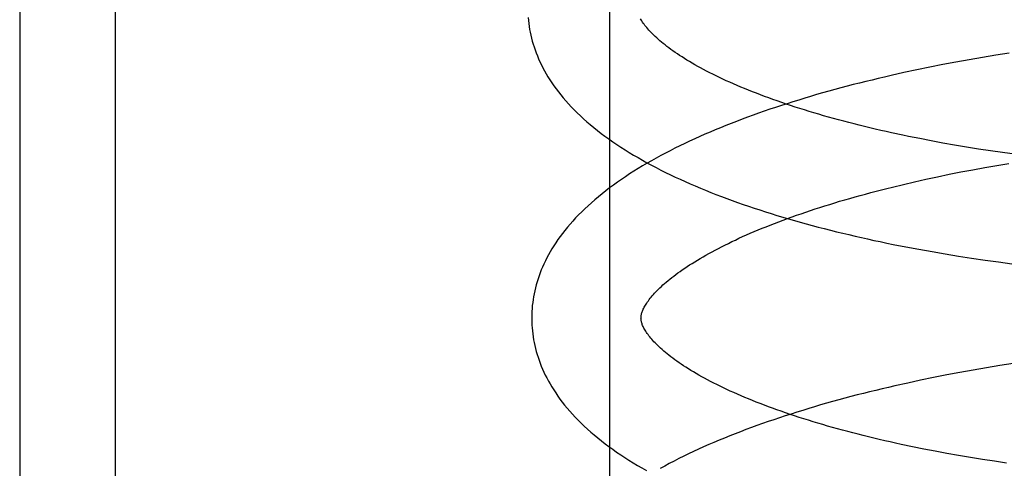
# Model space of a CAD drawing. Header units: inches. Extents: x 0 to 204, y 0 to 132.
# Tile 98 of 118: x 122.8719 to 123.0521, y 49.2797 to 49.3618. Entities that reach past the tile are written whole.
import ezdxf

# ---------------------------------------------------------------- set-up
doc = ezdxf.new("R2010")
doc.units = ezdxf.units.IN
doc.header["$LTSCALE"] = 11.243375
doc.header["$MEASUREMENT"] = 0
doc.linetypes.add('HIDDEN', pattern=[0.2, 0.1, -0.1])
doc.layers.add('DEFAULT_2', color=8, linetype='HIDDEN')

msp = doc.modelspace()

# ---------------------------------------------------------------- linework, layer by layer
at = {"layer": 'DEFAULT_2', "color": 8, "linetype": 'HIDDEN'}
for p, q in [((122.88942, 52.4267), (122.88942, 46.92619)), ((122.87192, 49.94452), (122.87192, 48.97452)), ((122.97994, 49.27202), (122.97994, 49.64702)), ((123.05301, 49.35567), (123.05056, 49.35528)), ((123.04325, 49.35402), (123.04084, 49.35356)), ((123.04568, 49.35446), (123.04325, 49.35402)), ((123.04811, 49.35488), (123.04568, 49.35446)), ((123.05056, 49.35528), (123.04811, 49.35488)), ((123.03371, 49.3521), (123.03137, 49.35157)), ((123.03607, 49.3526), (123.03371, 49.3521)), ((123.03845, 49.35309), (123.03607, 49.3526)), ((123.04084, 49.35356), (123.03845, 49.35309)), ((123.03872, 49.33961), (123.03662, 49.34002)), ((123.04085, 49.33922), (123.03872, 49.33961)), ((123.043, 49.33884), (123.04085, 49.33922)), ((123.04517, 49.33847), (123.043, 49.33884)), ((123.04736, 49.33812), (123.04517, 49.33847)), ((123.04956, 49.33778), (123.04736, 49.33812)), ((123.05179, 49.33746), (123.04956, 49.33778)), ((123.05402, 49.33715), (123.05179, 49.33746)), ((123.04415, 49.33392), (123.04632, 49.33434)), ((123.04632, 49.33434), (123.04851, 49.33474)), ((123.04851, 49.33474), (123.05071, 49.33513)), ((123.05071, 49.33513), (123.05294, 49.3355)), ((123.03364, 49.33165), (123.03569, 49.33213)), ((123.03569, 49.33213), (123.03777, 49.3326)), ((123.03777, 49.3326), (123.03987, 49.33305)), ((123.03987, 49.33305), (123.042, 49.33349)), ((123.042, 49.33349), (123.04415, 49.33392)), ((123.03162, 49.33116), (123.03364, 49.33165)), ((123.0341, 49.32022), (123.03648, 49.31977)), ((123.03648, 49.31977), (123.03887, 49.31934)), ((123.03887, 49.31934), (123.04127, 49.31893)), ((123.04127, 49.31893), (123.04369, 49.31854)), ((123.04369, 49.31854), (123.04612, 49.31816)), ((123.04612, 49.31816), (123.04857, 49.3178)), ((123.04857, 49.3178), (123.05102, 49.31746)), ((123.05102, 49.31746), (123.05349, 49.31713)), ((123.04883, 49.29809), (123.04639, 49.29767)), ((123.05127, 49.29849), (123.04883, 49.29809)), ((123.05373, 49.29888), (123.05127, 49.29849)), ((123.03917, 49.2963), (123.03679, 49.29581)), ((123.04156, 49.29677), (123.03917, 49.2963)), ((123.04397, 49.29723), (123.04156, 49.29677)), ((123.04639, 49.29767), (123.04397, 49.29723)), ((123.03443, 49.2953), (123.03208, 49.29478)), ((123.03679, 49.29581), (123.03443, 49.2953)), ((123.03735, 49.28322), (123.03527, 49.28364)), ((123.03945, 49.28282), (123.03735, 49.28322)), ((123.04158, 49.28242), (123.03945, 49.28282)), ((123.04373, 49.28204), (123.04158, 49.28242)), ((123.0459, 49.28168), (123.04373, 49.28204)), ((123.04809, 49.28132), (123.0459, 49.28168)), ((123.05029, 49.28099), (123.04809, 49.28132)), ((123.05252, 49.28066), (123.05029, 49.28099))]:
    msp.add_line(p, q, dxfattribs=at)
for points in [[(122.96497, 49.36216), (122.96502, 49.36162), (122.96508, 49.36109), (122.96515, 49.36055), (122.96524, 49.36002), (122.96535, 49.35948), (122.96546, 49.35894), (122.96559, 49.35841), (122.96573, 49.35787), (122.96589, 49.35733), (122.96606, 49.3568), (122.96624, 49.35626), (122.96644, 49.35572), (122.96665, 49.35518), (122.96688, 49.35464), (122.96712, 49.35409), (122.96738, 49.35355), (122.96766, 49.353), (122.96795, 49.35246), (122.96826, 49.35191), (122.96859, 49.35136), (122.96893, 49.35081), (122.96929, 49.35026), (122.96967, 49.34971), (122.97007, 49.34916), (122.97049, 49.3486), (122.97092, 49.34805), (122.97138, 49.3475), (122.97185, 49.34694), (122.97235, 49.34639), (122.97286, 49.34584), (122.97339, 49.34529), (122.97395, 49.34474), (122.97452, 49.3442), (122.97511, 49.34365), (122.97572, 49.34311), (122.97634, 49.34258), (122.97699, 49.34204), (122.97765, 49.34152), (122.97832, 49.34099), (122.97902, 49.34048), (122.97972, 49.33996), (122.98044, 49.33946), (122.98118, 49.33896), (122.98193, 49.33846), (122.9827, 49.33797), (122.98348, 49.33749), (122.98427, 49.33701), (122.98507, 49.33654), (122.98589, 49.33607), (122.98671, 49.33561), (122.98755, 49.33516), (122.9884, 49.33472), (122.98926, 49.33428), (122.99012, 49.33384), (122.991, 49.33342), (122.99189, 49.33299), (122.99279, 49.33258), (122.9937, 49.33217), (122.99461, 49.33176), (122.99554, 49.33136), (122.99648, 49.33097), (122.99742, 49.33058), (122.99838, 49.33019), (122.99934, 49.32982), (123.00032, 49.32944), (123.0013, 49.32907), (123.00229, 49.32871), (123.00328, 49.32835), (123.00429, 49.328), (123.0053, 49.32765), (123.00632, 49.32731), (123.00735, 49.32697), (123.00839, 49.32664), (123.00944, 49.32631), (123.01049, 49.32598), (123.01155, 49.32566), (123.01261, 49.32535), (123.01369, 49.32504), (123.01477, 49.32473), (123.01586, 49.32443), (123.01695, 49.32413), (123.01806, 49.32384), (123.01916, 49.32355), (123.02028, 49.32327), (123.0214, 49.32299), (123.02253, 49.32272), (123.02366, 49.32245), (123.0248, 49.32218), (123.02594, 49.32192), (123.02709, 49.32167), (123.02825, 49.32141), (123.02941, 49.32117), (123.03058, 49.32092), (123.03175, 49.32068), (123.0341, 49.32022)], [(123.03352, 49.34065), (123.03148, 49.34109), (123.03048, 49.34131), (123.02948, 49.34154), (123.02849, 49.34177), (123.0275, 49.342), (123.02653, 49.34224), (123.02556, 49.34248), (123.0246, 49.34272), (123.02365, 49.34296), (123.02271, 49.34321), (123.02178, 49.34346), (123.02086, 49.34371), (123.01994, 49.34397), (123.01904, 49.34422), (123.01815, 49.34448), (123.01726, 49.34474), (123.01639, 49.34501), (123.01552, 49.34527), (123.01467, 49.34554), (123.01382, 49.34581), (123.01299, 49.34608), (123.01217, 49.34636), (123.01136, 49.34663), (123.01056, 49.34691), (123.00977, 49.34719), (123.00899, 49.34747), (123.00822, 49.34775), (123.00747, 49.34804), (123.00673, 49.34832), (123.006, 49.34861), (123.00528, 49.34889), (123.00457, 49.34918), (123.00388, 49.34947), (123.00319, 49.34976), (123.00253, 49.35005), (123.00187, 49.35034), (123.00122, 49.35063), (123.00059, 49.35092), (122.99997, 49.35121), (122.99937, 49.35151), (122.99877, 49.3518), (122.99819, 49.35209), (122.99762, 49.35238), (122.99707, 49.35267), (122.99653, 49.35296), (122.996, 49.35325), (122.99549, 49.35354), (122.99499, 49.35383), (122.9945, 49.35412), (122.99403, 49.3544), (122.99357, 49.35469), (122.99312, 49.35497), (122.99269, 49.35525), (122.99227, 49.35553), (122.99186, 49.35581), (122.99146, 49.35608), (122.99108, 49.35636), (122.99071, 49.35663), (122.99035, 49.3569), (122.99001, 49.35717), (122.98968, 49.35743), (122.98937, 49.35769), (122.98906, 49.35795), (122.98877, 49.3582), (122.98849, 49.35845), (122.98822, 49.3587), (122.98797, 49.35894), (122.98772, 49.35918), (122.98749, 49.35942), (122.98727, 49.35965), (122.98706, 49.35988), (122.98686, 49.36011), (122.98667, 49.36033), (122.9865, 49.36054), (122.98633, 49.36075), (122.98618, 49.36096), (122.98603, 49.36116), (122.9859, 49.36136), (122.98577, 49.36155), (122.98565, 49.36175), (122.98554, 49.36193)], [(123.03137, 49.35157), (123.0302, 49.3513), (123.02904, 49.35103), (123.02789, 49.35075), (123.02674, 49.35047), (123.0256, 49.35019), (123.02446, 49.3499), (123.02333, 49.3496), (123.0222, 49.3493), (123.02108, 49.349), (123.01997, 49.34869), (123.01886, 49.34838), (123.01776, 49.34807), (123.01666, 49.34775), (123.01558, 49.34742), (123.0145, 49.34709), (123.01342, 49.34676), (123.01236, 49.34642), (123.0113, 49.34608), (123.01025, 49.34574), (123.0092, 49.34539), (123.00817, 49.34503), (123.00714, 49.34467), (123.00612, 49.34431), (123.00511, 49.34394), (123.0041, 49.34356), (123.0031, 49.34318), (123.00212, 49.3428), (123.00114, 49.34241), (123.00016, 49.34202), (122.9992, 49.34162), (122.99825, 49.34122), (122.9973, 49.34081), (122.99637, 49.3404), (122.99544, 49.33998), (122.99452, 49.33956), (122.99362, 49.33913), (122.99272, 49.3387), (122.99183, 49.33826), (122.99095, 49.33781), (122.99009, 49.33736), (122.98923, 49.33691), (122.98838, 49.33645), (122.98755, 49.33598), (122.98672, 49.33551), (122.98591, 49.33503), (122.98511, 49.33454), (122.98432, 49.33405), (122.98354, 49.33356), (122.98278, 49.33305), (122.98202, 49.33255), (122.98129, 49.33203), (122.98056, 49.33151), (122.97985, 49.33099), (122.97916, 49.33046), (122.97848, 49.32993), (122.97782, 49.32939), (122.97717, 49.32884), (122.97654, 49.32829), (122.97593, 49.32774), (122.97533, 49.32719), (122.97476, 49.32663), (122.9742, 49.32607), (122.97366, 49.3255), (122.97313, 49.32494), (122.97263, 49.32437), (122.97215, 49.3238), (122.97169, 49.32324), (122.97125, 49.32267), (122.97083, 49.32211), (122.97042, 49.32154), (122.97004, 49.32098), (122.96967, 49.32042), (122.96932, 49.31986), (122.96899, 49.3193), (122.96868, 49.31874), (122.96839, 49.31819), (122.96811, 49.31764), (122.96785, 49.31708), (122.9676, 49.31653), (122.96737, 49.31599), (122.96716, 49.31544), (122.96696, 49.31489), (122.96677, 49.31435), (122.9666, 49.3138), (122.96645, 49.31326), (122.9663, 49.31272), (122.96617, 49.31218), (122.96606, 49.31164), (122.96596, 49.3111), (122.96587, 49.31056), (122.9658, 49.31002), (122.96573, 49.30948), (122.96568, 49.30895), (122.96565, 49.30841), (122.96563, 49.30787), (122.96561, 49.30734), (122.96562, 49.30689)], [(123.03662, 49.34002), (123.03455, 49.34044), (123.03352, 49.34065)], [(122.98561, 49.30714), (122.98562, 49.30725), (122.98562, 49.30736), (122.98563, 49.30748), (122.98565, 49.3076), (122.98567, 49.30773), (122.9857, 49.30786), (122.98573, 49.308), (122.98578, 49.30814), (122.98583, 49.3083), (122.98589, 49.30846), (122.98595, 49.30862), (122.98603, 49.3088), (122.98612, 49.30898), (122.98621, 49.30916), (122.98632, 49.30935), (122.98643, 49.30954), (122.98655, 49.30974), (122.98668, 49.30994), (122.98682, 49.31015), (122.98697, 49.31036), (122.98713, 49.31058), (122.9873, 49.3108), (122.98748, 49.31102), (122.98767, 49.31125), (122.98788, 49.31148), (122.98809, 49.31172), (122.98832, 49.31196), (122.98856, 49.31221), (122.98881, 49.31246), (122.98907, 49.31272), (122.98934, 49.31297), (122.98963, 49.31324), (122.98992, 49.3135), (122.99023, 49.31377), (122.99056, 49.31404), (122.99089, 49.31432), (122.99124, 49.31459), (122.9916, 49.31487), (122.99198, 49.31516), (122.99237, 49.31544), (122.99277, 49.31573), (122.99318, 49.31602), (122.99361, 49.31632), (122.99405, 49.31661), (122.9945, 49.31691), (122.99497, 49.3172), (122.99545, 49.3175), (122.99594, 49.3178), (122.99645, 49.3181), (122.99697, 49.31841), (122.9975, 49.31871), (122.99805, 49.31902), (122.99861, 49.31932), (122.99918, 49.31963), (122.99977, 49.31994), (123.00037, 49.32024), (123.00098, 49.32055), (123.0016, 49.32086), (123.00224, 49.32117), (123.00289, 49.32147), (123.00355, 49.32178), (123.00422, 49.32209), (123.00491, 49.32239), (123.00561, 49.3227), (123.00632, 49.323), (123.00704, 49.32331), (123.00778, 49.32361), (123.00853, 49.32391), (123.00928, 49.32421), (123.01006, 49.32451), (123.01084, 49.32481), (123.01163, 49.32511), (123.01244, 49.32541), (123.01325, 49.3257), (123.01408, 49.326), (123.01491, 49.32629), (123.01576, 49.32658), (123.01662, 49.32687), (123.01749, 49.32715), (123.01837, 49.32743), (123.01925, 49.32772), (123.02015, 49.328), (123.02106, 49.32827), (123.02197, 49.32855), (123.0229, 49.32882), (123.02383, 49.32909), (123.02478, 49.32936), (123.02573, 49.32963), (123.02669, 49.32989), (123.02766, 49.33015), (123.02864, 49.33041), (123.02962, 49.33066), (123.03061, 49.33091), (123.03162, 49.33116)], [(123.03527, 49.28364), (123.03323, 49.28408), (123.03221, 49.2843), (123.03121, 49.28452), (123.03021, 49.28475), (123.02922, 49.28498), (123.02823, 49.28521), (123.02726, 49.28545), (123.02629, 49.28569), (123.02533, 49.28593), (123.02438, 49.28617), (123.02344, 49.28642), (123.02251, 49.28667), (123.02158, 49.28692), (123.02067, 49.28717), (123.01977, 49.28743), (123.01887, 49.28769), (123.01799, 49.28795), (123.01711, 49.28821), (123.01625, 49.28848), (123.01539, 49.28875), (123.01455, 49.28902), (123.01372, 49.28929), (123.01289, 49.28956), (123.01208, 49.28984), (123.01128, 49.29012), (123.01049, 49.2904), (123.00971, 49.29068), (123.00895, 49.29096), (123.00819, 49.29124), (123.00745, 49.29153), (123.00672, 49.29181), (123.006, 49.2921), (123.00529, 49.29239), (123.0046, 49.29268), (123.00392, 49.29297), (123.00325, 49.29326), (123.00259, 49.29355), (123.00195, 49.29384), (123.00132, 49.29413), (123.0007, 49.29442), (123.00009, 49.29471), (122.9995, 49.29501), (122.99892, 49.2953), (122.99835, 49.29559), (122.99779, 49.29588), (122.99725, 49.29617), (122.99673, 49.29646), (122.99621, 49.29675), (122.99571, 49.29704), (122.99523, 49.29732), (122.99475, 49.29761), (122.99429, 49.29789), (122.99384, 49.29818), (122.99341, 49.29846), (122.99299, 49.29874), (122.99258, 49.29902), (122.99218, 49.29929), (122.9918, 49.29957), (122.99143, 49.29984), (122.99108, 49.30011), (122.99073, 49.30037), (122.9904, 49.30064), (122.99009, 49.3009), (122.98978, 49.30115), (122.98949, 49.30141), (122.98921, 49.30166), (122.98894, 49.30191), (122.98869, 49.30215), (122.98844, 49.30239), (122.98821, 49.30263), (122.98799, 49.30286), (122.98778, 49.30309), (122.98758, 49.30331), (122.9874, 49.30353), (122.98722, 49.30375), (122.98705, 49.30396), (122.9869, 49.30417), (122.98675, 49.30437), (122.98662, 49.30457), (122.98649, 49.30476), (122.98637, 49.30495), (122.98626, 49.30514), (122.98616, 49.30532), (122.98607, 49.3055), (122.98599, 49.30567), (122.98592, 49.30584), (122.98586, 49.306), (122.9858, 49.30615), (122.98576, 49.30629), (122.98572, 49.30643), (122.98568, 49.30656), (122.98566, 49.30669), (122.98564, 49.30681), (122.98563, 49.30692), (122.98562, 49.30704), (122.98561, 49.30714)], [(122.96562, 49.30689), (122.96563, 49.30644), (122.96565, 49.3059), (122.96569, 49.30537), (122.96574, 49.30483), (122.9658, 49.3043), (122.96587, 49.30376), (122.96596, 49.30323), (122.96606, 49.30269), (122.96618, 49.30216), (122.96631, 49.30162), (122.96645, 49.30108), (122.96661, 49.30055), (122.96678, 49.30001), (122.96696, 49.29947), (122.96716, 49.29893), (122.96737, 49.29839), (122.9676, 49.29785), (122.96784, 49.29731), (122.9681, 49.29676), (122.96838, 49.29622), (122.96867, 49.29567), (122.96898, 49.29513), (122.9693, 49.29458), (122.96965, 49.29403), (122.97001, 49.29348), (122.97039, 49.29292), (122.97079, 49.29237), (122.9712, 49.29182), (122.97164, 49.29126), (122.97209, 49.29071), (122.97257, 49.29016), (122.97306, 49.28961), (122.97358, 49.28905), (122.97411, 49.2885), (122.97466, 49.28795), (122.97524, 49.28741), (122.97583, 49.28686), (122.97644, 49.28632), (122.97706, 49.28579), (122.97771, 49.28525), (122.97837, 49.28473), (122.97904, 49.2842), (122.97973, 49.28369), (122.98044, 49.28317), (122.98116, 49.28267), (122.9819, 49.28217), (122.98265, 49.28167), (122.98342, 49.28118), (122.98419, 49.2807), (122.98498, 49.28022), (122.98579, 49.27975), (122.9866, 49.27929)], [(123.03208, 49.29478), (123.03092, 49.29451), (123.02976, 49.29424), (123.02861, 49.29396), (123.02746, 49.29368), (123.02631, 49.29339), (123.02518, 49.29311), (123.02404, 49.29281), (123.02292, 49.29251), (123.0218, 49.29221), (123.02068, 49.2919), (123.01958, 49.29159), (123.01848, 49.29128), (123.01738, 49.29096), (123.0163, 49.29063), (123.01521, 49.2903), (123.01414, 49.28997), (123.01307, 49.28963), (123.01202, 49.28929), (123.01096, 49.28894), (123.00992, 49.28859), (123.00888, 49.28824), (123.00786, 49.28788), (123.00684, 49.28751), (123.00582, 49.28714), (123.00482, 49.28677), (123.00382, 49.28639), (123.00283, 49.28601), (123.00185, 49.28562), (123.00088, 49.28523), (122.99992, 49.28483), (122.99896, 49.28443), (122.99802, 49.28402), (122.99708, 49.28361), (122.99616, 49.28319), (122.99524, 49.28276), (122.99433, 49.28234), (122.99344, 49.2819), (122.99255, 49.28146), (122.99167, 49.28102), (122.9908, 49.28057), (122.98995, 49.28011), (122.9891, 49.27965)]]:
    msp.add_lwpolyline(points, dxfattribs=at)

doc.saveas('drawing.dxf')
